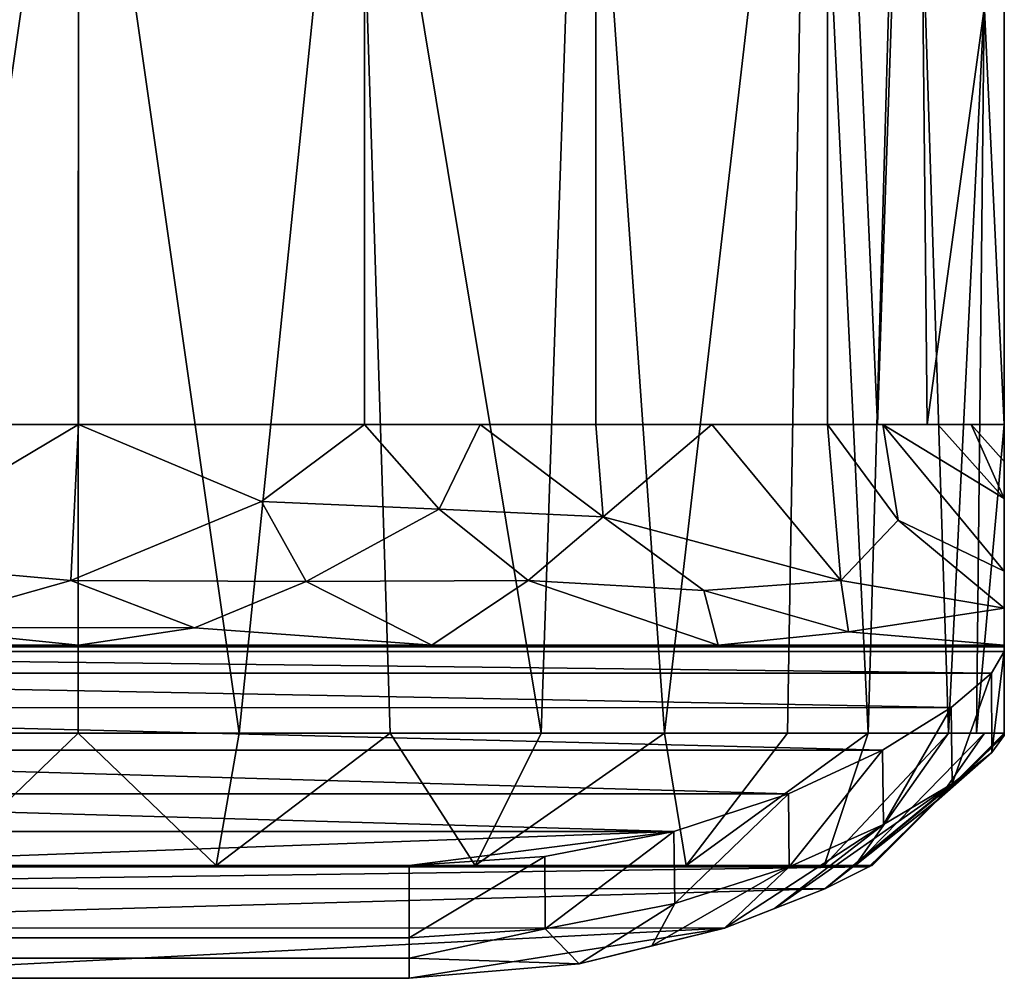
# Model space of a CAD drawing. Header units: millimetres. Extents: x -147 to 147, y -71 to 161.
# Tile 5 of 24: x -1 to 21, y -71 to -49. Entities that reach past the tile are written whole.
import ezdxf

# ---------------------------------------------------------------- set-up
doc = ezdxf.new("R2010")
doc.units = ezdxf.units.MM
doc.layers.add('P-SANR-FIXT', color=6, linetype='Continuous', lineweight=30)

msp = doc.modelspace()

# ---------------------------------------------------------------- meshes
at = {"layer": 'P-SANR-FIXT'}
mesh = msp.add_polyface(dxfattribs=at)
corners = [(21, -33, -23.5), (21, -39.375, -23.5), (21, -45.75, -23.5), (21, -52.125, -23.5), (21, -58.5, -23.5), (16.989, -58.5, -35.843), (6.489, -58.5, -43.472), (-6.489, -58.5, -43.472), (-16.989, -58.5, -35.843), (-21, -58.5, -23.5), (-21, -52.125, -23.5), (-21, -45.75, -23.5), (-21, -39.375, -23.5), (-21, -33, -23.5), (-16.989, -33, -35.843), (-6.489, -33, -43.472), (6.489, -33, -43.472), (16.989, -33, -35.843), (-19.252, -33, -28.879), (-18.995, -58.5, -29.672), (19.252, -58.5, -28.879), (18.995, -33, -29.672), (-11.739, -33, -39.658), (-11.739, -58.5, -39.658), (0, -58.5, -43.472), (0, -33, -43.472), (11.739, -58.5, -39.658), (11.739, -33, -39.658), (-18.121, -33, -32.361), (18.121, -58.5, -32.361)]
mesh.append_faces([[corners[k] for k in face] for face in [(18, 11, 12, 13)]], dxfattribs={"vtx0": -1})
mesh.append_faces([[corners[k] for k in face] for face in [(21, 29, 17)]], dxfattribs={"vtx0": -1, "vtx1": -1})
mesh.append_faces([[corners[k] for k in face] for face in [(11, 18, 19), (2, 20, 21)]], dxfattribs={"vtx0": -1, "vtx1": -1, "vtx2": -1})
mesh.append_faces([[corners[k] for k in face] for face in [(28, 8, 19), (17, 5, 26, 27), (27, 26, 6, 16), (16, 6, 24, 25), (21, 20, 29), (19, 18, 28)]], dxfattribs={"vtx0": -1, "vtx2": -1})
mesh.append_faces([[corners[k] for k in face] for face in [(28, 14, 8), (29, 5, 17)]], dxfattribs={"vtx1": -1, "vtx2": -1})
mesh.append_faces([[corners[k] for k in face] for face in [(22, 15, 7, 23), (23, 8, 14, 22), (24, 7, 15, 25)]], dxfattribs={"vtx1": -1, "vtx3": -1})
mesh.append_faces([[corners[k] for k in face] for face in [(3, 4, 20, 2)]], dxfattribs={"vtx2": -1})
mesh.append_faces([[corners[k] for k in face] for face in [(19, 9, 10, 11), (21, 0, 1, 2)]], dxfattribs={"vtx3": -1})
mesh = msp.add_polyface(dxfattribs=at)
corners = [(21, -58.5, -23.5), (21, -52.125, -23.5), (21, -45.75, -23.5), (21, -39.375, -23.5), (21, -33, -23.5), (20.992, -33, -22.907), (20.967, -33, -22.315), (16.561, -37.331, -10.588), (6.263, -39.965, -3.456), (-6.263, -39.965, -3.456), (-16.561, -37.331, -10.588), (-20.967, -33, -22.315), (-20.992, -33, -22.907), (-21, -33, -23.5), (-21, -39.375, -23.5), (-21, -45.75, -23.5), (-21, -52.125, -23.5), (-21, -58.5, -23.5), (-21, -65.5, -23.5), (-19.735, -65.5, -16.322), (-16.09, -65.5, -10.005), (-10.503, -65.5, -5.315), (-3.649, -65.5, -2.82), (3.644, -65.5, -2.819), (10.498, -65.5, -5.313), (16.086, -65.5, -10.001), (19.733, -65.5, -16.317), (21, -65.5, -23.5), (11.412, -38.648, -7.022), (-11.412, -38.648, -7.022), (18.764, -35.165, -16.451), (20.545, -48.938, -19.153), (17.91, -65.5, -13.159), (0, -39.965, -3.456), (13.292, -65.5, -7.657), (7.071, -65.5, -4.066), (-18.764, -35.165, -16.451), (-20.545, -48.938, -19.153), (-13.296, -65.5, -7.66), (-7.076, -65.5, -4.067), (-17.912, -65.5, -13.163), (20.367, -65.5, -19.909), (-0.003, -65.5, -2.819)]
mesh.append_faces([[corners[k] for k in face] for face in [(6, 3, 5), (38, 10, 20), (40, 36, 19), (15, 11, 14), (10, 38, 29), (18, 37, 17), (19, 37, 18), (36, 40, 10)]], dxfattribs={"vtx0": -1, "vtx1": -1})
mesh.append_faces([[corners[k] for k in face] for face in [(37, 19, 36), (0, 31, 41), (6, 31, 2), (26, 31, 30), (15, 37, 11)]], dxfattribs={"vtx0": -1, "vtx1": -1, "vtx2": -1})
mesh.append_faces([[corners[k] for k in face] for face in [(31, 26, 41), (28, 24, 34), (7, 25, 32), (23, 8, 33), (30, 32, 26), (21, 9, 29), (14, 11, 12), (9, 21, 39), (8, 23, 35), (22, 33, 9), (33, 22, 42)]], dxfattribs={"vtx0": -1, "vtx2": -1})
mesh.append_faces([[corners[k] for k in face] for face in [(37, 15, 16, 17)]], dxfattribs={"vtx0": -1, "vtx3": -1})
mesh.append_faces([[corners[k] for k in face] for face in [(27, 0, 41)]], dxfattribs={"vtx1": -1})
mesh.append_faces([[corners[k] for k in face] for face in [(40, 20, 10), (2, 3, 6), (1, 2, 31, 0), (30, 7, 32), (39, 22, 9), (28, 8, 24), (6, 30, 31), (34, 25, 7), (7, 28, 34), (35, 24, 8), (38, 21, 29), (42, 23, 33), (36, 11, 37)]], dxfattribs={"vtx1": -1, "vtx2": -1})
mesh.append_faces([[corners[k] for k in face] for face in [(3, 4, 5), (12, 13, 14)]], dxfattribs={"vtx2": -1})
mesh = msp.add_polyface(dxfattribs=at)
corners = [(21, -58.5, -23.5), (21, -61.821, -30.891), (21, -63.5, -38.83), (8.016, -63.5, -48.233), (-8.016, -63.5, -48.233), (-21, -63.5, -38.83), (-21, -63.271, -36.127), (-21, -62.677, -33.482), (-21, -61.828, -30.909), (-21, -60.807, -28.4), (-21, -59.679, -25.936), (-21, -58.5, -23.5), (-16.989, -58.5, -35.843), (-6.489, -58.5, -43.472), (6.489, -58.5, -43.472), (16.989, -58.5, -35.843), (-19.494, -58.5, -28.134), (-20.247, -58.5, -25.817), (-16.114, -63.5, -42.369), (-16.342, -61.673, -38.431), (-18.242, -58.5, -31.989), (-18.71, -61.17, -34.635), (-11.739, -58.5, -39.658), (-10.109, -61.827, -43.341), (-0.171, -62.033, -45.961), (17.294, -62.034, -37.835), (11.739, -58.5, -39.658), (10.199, -62.037, -43.517), (14.508, -63.5, -43.532), (19.494, -58.5, -28.134), (21, -60.175, -27.227), (21, -59.338, -25.364), (20.247, -58.5, -25.817), (-17.583, -63.099, -39.891), (-13.482, -63.027, -43.207), (-9.268, -63.072, -45.611), (0, -63.5, -48.233), (-3.945, -63.102, -47.22), (-5.185, -61.583, -44.946), (-12.065, -63.5, -45.301), (-13.536, -61.883, -41.245), (0, -58.5, -43.472), (21, -62.661, -34.86), (18.596, -60.666, -34.278), (18.242, -58.5, -31.989), (9.114, -58.5, -41.565), (8.182, -60.414, -43.253), (5.166, -62.058, -45.386), (4.155, -60.24, -44.404), (11.902, -60.591, -41.355), (14.188, -62.26, -41.225), (14.364, -58.5, -37.751), (17.464, -63.196, -40.372), (2.637, -63.108, -47.414)]
mesh.append_faces([[corners[k] for k in face] for face in [(13, 23, 22), (20, 9, 16), (12, 21, 20), (10, 16, 9), (9, 20, 8), (8, 21, 7), (6, 33, 5), (4, 37, 36), (41, 38, 13), (42, 43, 1), (36, 53, 3)]], dxfattribs={"vtx0": -1, "vtx1": -1})
mesh.append_faces([[corners[k] for k in face] for face in [(25, 42, 52), (21, 19, 7), (35, 23, 38), (21, 12, 19), (43, 42, 25), (37, 53, 36), (49, 51, 25), (47, 46, 27), (37, 35, 38), (40, 34, 33), (8, 20, 21), (40, 19, 22), (6, 19, 33), (14, 46, 48), (23, 35, 34), (38, 41, 24), (52, 50, 25), (49, 46, 45), (43, 44, 1), (18, 33, 34), (23, 34, 40), (39, 34, 35), (37, 4, 35), (53, 47, 3), (38, 24, 37), (48, 47, 24), (38, 23, 13), (23, 40, 22), (19, 40, 33), (15, 43, 25), (46, 47, 48), (49, 27, 46), (24, 47, 53), (47, 27, 3), (41, 48, 24), (27, 49, 50), (50, 28, 27), (50, 49, 25), (52, 28, 50), (24, 53, 37)]], dxfattribs={"vtx0": -1, "vtx1": -1, "vtx2": -1})
mesh.append_faces([[corners[k] for k in face] for face in [(30, 29, 32), (25, 51, 15), (19, 12, 22), (33, 18, 5), (19, 6, 7), (32, 31, 30), (35, 4, 39), (30, 44, 29), (44, 30, 1), (43, 15, 44), (48, 41, 14), (52, 2, 28)]], dxfattribs={"vtx0": -1, "vtx2": -1})
mesh.append_faces([[corners[k] for k in face] for face in [(14, 45, 46), (45, 26, 49), (28, 3, 27), (39, 18, 34), (26, 51, 49), (42, 2, 52)]], dxfattribs={"vtx1": -1, "vtx2": -1})
mesh.append_faces([[corners[k] for k in face] for face in [(32, 0, 31)]], dxfattribs={"vtx2": -1})
mesh.append_faces([[corners[k] for k in face] for face in [(10, 11, 17, 16)]], dxfattribs={"vtx3": -1})
mesh = msp.add_polyface(dxfattribs=at)
corners = [(21, -65.5, -23.5), (21, -65.5, -89.77), (21, -65.5, -90.037), (21, -65.5, -90.304), (21, -65.513, -91.063), (21, -65.549, -91.821), (21, -63.649, -93.141), (21, -63.537, -91.7), (21, -63.5, -90.255), (21, -63.5, -38.83), (21, -61.821, -30.891), (21, -58.5, -23.5)]
mesh.append_faces([[corners[k] for k in face] for face in [(0, 10, 11)]], dxfattribs={"vtx0": -1})
mesh.append_faces([[corners[k] for k in face] for face in [(4, 7, 8, 3), (0, 9, 10), (9, 0, 1), (8, 2, 3)]], dxfattribs={"vtx0": -1, "vtx2": -1})
mesh.append_faces([[corners[k] for k in face] for face in [(8, 9, 1, 2)]], dxfattribs={"vtx1": -1, "vtx3": -1})
mesh.append_faces([[corners[k] for k in face] for face in [(5, 6, 7, 4)]], dxfattribs={"vtx2": -1})
mesh = msp.add_polyface(dxfattribs=at)
corners = [(-21, -63.5, -38.83), (-8.016, -63.5, -48.233), (8.016, -63.5, -48.233), (21, -63.5, -38.83), (21, -63.5, -90.255), (-21, -63.5, -90.255)]
mesh.append_faces([[corners[k] for k in face] for face in [(2, 5, 1)]], dxfattribs={"vtx0": -1, "vtx1": -1})
mesh.append_faces([[corners[k] for k in face] for face in [(0, 1, 5), (4, 5, 2, 3)]], dxfattribs={"vtx1": -1})
mesh = msp.add_polyface(dxfattribs=at)
corners = [(21, -63.649, -93.141), (20.711, -64.137, -96.189), (19.795, -64.918, -99.047), (18.239, -65.884, -101.551), (16.102, -66.874, -103.57), (13.502, -67.725, -105.034), (10.583, -68.298, -105.916), (7.5, -68.5, -106.21), (-7.5, -68.5, -106.21), (-10.58, -68.298, -105.917), (-13.498, -67.726, -105.036), (-16.098, -66.876, -103.574), (-18.235, -65.886, -101.556), (-19.792, -64.921, -99.054), (-20.709, -64.138, -96.195), (-21, -63.649, -93.141), (-21, -63.537, -91.7), (-21, -63.5, -90.255), (21, -63.5, -90.255), (21, -63.537, -91.7)]
mesh.append_faces([[corners[k] for k in face] for face in [(10, 8, 9)]], dxfattribs={"vtx0": -1})
mesh.append_faces([[corners[k] for k in face] for face in [(14, 2, 13), (12, 4, 11)]], dxfattribs={"vtx0": -1, "vtx1": -1})
mesh.append_faces([[corners[k] for k in face] for face in [(8, 10, 5)]], dxfattribs={"vtx0": -1, "vtx1": -1, "vtx2": -1})
mesh.append_faces([[corners[k] for k in face] for face in [(15, 0, 1), (1, 14, 15), (12, 3, 4), (3, 12, 13)]], dxfattribs={"vtx0": -1, "vtx2": -1})
mesh.append_faces([[corners[k] for k in face] for face in [(18, 19, 16, 17)]], dxfattribs={"vtx1": -1})
mesh.append_faces([[corners[k] for k in face] for face in [(1, 2, 14), (2, 3, 13), (4, 5, 11), (7, 8, 5), (10, 11, 5)]], dxfattribs={"vtx1": -1, "vtx2": -1})
mesh.append_faces([[corners[k] for k in face] for face in [(19, 0, 15, 16)]], dxfattribs={"vtx1": -1, "vtx3": -1})
mesh.append_faces([[corners[k] for k in face] for face in [(5, 6, 7)]], dxfattribs={"vtx2": -1})
mesh = msp.add_polyface(dxfattribs=at)
corners = [(21, -65.549, -91.821), (20.715, -65.937, -94.911), (19.819, -66.645, -97.785), (18.263, -67.567, -100.342), (16.117, -68.533, -102.403), (13.528, -69.365, -103.879), (10.588, -69.939, -104.774), (7.5, -70.142, -105.069), (7.5, -68.5, -106.21), (10.583, -68.298, -105.916), (13.502, -67.725, -105.034), (16.102, -66.874, -103.57), (18.239, -65.884, -101.551), (19.795, -64.918, -99.047), (20.711, -64.137, -96.189), (21, -63.649, -93.141)]
mesh.append_faces([[corners[k] for k in face] for face in [(15, 1, 14), (14, 2, 13), (11, 5, 10), (10, 6, 9)]], dxfattribs={"vtx0": -1, "vtx1": -1})
mesh.append_faces([[corners[k] for k in face] for face in [(14, 1, 2), (3, 12, 13), (12, 3, 4), (4, 11, 12)]], dxfattribs={"vtx0": -1, "vtx2": -1})
mesh.append_faces([[corners[k] for k in face] for face in [(2, 3, 13), (4, 5, 11), (6, 7, 9), (5, 6, 10)]], dxfattribs={"vtx1": -1, "vtx2": -1})
mesh.append_faces([[corners[k] for k in face] for face in [(15, 0, 1), (7, 8, 9)]], dxfattribs={"vtx2": -1})
mesh = msp.add_polyface(dxfattribs=at)
corners = [(-21, -65.5, -23.5), (-19.5, -67, -23.5), (-18, -68.5, -23.5), (-16.914, -68.5, -17.342), (-13.788, -68.5, -11.929), (-9, -68.5, -7.912), (-3.127, -68.5, -5.774), (3.123, -68.5, -5.773), (8.997, -68.5, -7.91), (13.786, -68.5, -11.927), (16.913, -68.5, -17.339), (18, -68.5, -23.5), (19.5, -67, -23.5), (21, -65.5, -23.5), (19.733, -65.5, -16.317), (16.086, -65.5, -10.001), (10.498, -65.5, -5.313), (3.644, -65.5, -2.819), (-3.649, -65.5, -2.82), (-10.503, -65.5, -5.315), (-16.09, -65.5, -10.005), (-19.735, -65.5, -16.322), (17.615, -68.5, -21.321), (-17.616, -68.5, -21.321), (20.552, -65.5, -20.958), (17.91, -65.5, -13.159), (13.292, -65.5, -7.657), (7.071, -65.5, -4.066), (-13.296, -65.5, -7.66), (-7.076, -65.5, -4.067), (-17.912, -65.5, -13.163), (-0.003, -65.5, -2.819)]
mesh.append_faces([[corners[k] for k in face] for face in [(17, 7, 27), (16, 8, 26), (15, 9, 25), (10, 25, 9), (9, 26, 8), (8, 27, 7), (28, 5, 19), (14, 22, 24), (31, 7, 17)]], dxfattribs={"vtx0": -1, "vtx1": -1})
mesh.append_faces([[corners[k] for k in face] for face in [(12, 24, 22), (1, 23, 21)]], dxfattribs={"vtx0": -1, "vtx1": -1, "vtx2": -1})
mesh.append_faces([[corners[k] for k in face] for face in [(14, 10, 22), (8, 16, 27), (10, 14, 25), (9, 15, 26), (21, 23, 3)]], dxfattribs={"vtx0": -1, "vtx2": -1})
mesh.append_faces([[corners[k] for k in face] for face in [(28, 20, 4), (29, 19, 5), (30, 21, 3), (31, 18, 6), (6, 7, 31), (5, 6, 29), (3, 4, 30), (4, 5, 28), (18, 29, 6), (20, 30, 4)]], dxfattribs={"vtx1": -1, "vtx2": -1})
mesh.append_faces([[corners[k] for k in face] for face in [(1, 2, 23), (22, 11, 12), (21, 0, 1), (12, 13, 24)]], dxfattribs={"vtx2": -1})
mesh = msp.add_polyface(dxfattribs=at)
corners = [(21, -65.549, -91.821), (19.462, -67.037, -91.579), (17.924, -68.526, -91.337), (16.926, -69.026, -95.14), (14.651, -69.92, -98.203), (11.359, -70.731, -100.128), (7.5, -71.058, -100.787), (7.5, -70.6, -102.928), (7.5, -70.142, -105.069), (10.588, -69.939, -104.774), (13.528, -69.365, -103.879), (16.117, -68.533, -102.403), (18.263, -67.567, -100.342), (19.819, -66.645, -97.785), (20.715, -65.937, -94.911), (15.788, -69.473, -96.672), (13.005, -70.325, -99.165)]
mesh.append_faces([[corners[k] for k in face] for face in [(1, 14, 0), (3, 1, 2)]], dxfattribs={"vtx0": -1})
mesh.append_faces([[corners[k] for k in face] for face in [(15, 13, 3)]], dxfattribs={"vtx0": -1, "vtx1": -1})
mesh.append_faces([[corners[k] for k in face] for face in [(14, 1, 3), (5, 7, 9)]], dxfattribs={"vtx0": -1, "vtx1": -1, "vtx2": -1})
mesh.append_faces([[corners[k] for k in face] for face in [(3, 13, 14), (11, 4, 16)]], dxfattribs={"vtx0": -1, "vtx2": -1})
mesh.append_faces([[corners[k] for k in face] for face in [(8, 9, 7)]], dxfattribs={"vtx1": -1})
mesh.append_faces([[corners[k] for k in face] for face in [(12, 13, 15), (15, 4, 12), (10, 11, 16), (9, 10, 5), (16, 5, 10), (11, 12, 4)]], dxfattribs={"vtx1": -1, "vtx2": -1})
mesh.append_faces([[corners[k] for k in face] for face in [(5, 6, 7)]], dxfattribs={"vtx2": -1})
mesh = msp.add_polyface(dxfattribs=at)
corners = [(21, -65.5, -90.256), (19.498, -67, -90.219), (17.993, -68.5, -90.255), (17.968, -68.506, -90.797), (17.925, -68.526, -91.338), (19.462, -67.037, -91.579), (21, -65.549, -91.821), (21, -65.514, -91.087), (21, -65.507, -90.655), (17.949, -68.515, -91.043)]
mesh.append_faces([[corners[k] for k in face] for face in [(7, 5, 6)]], dxfattribs={"vtx0": -1})
mesh.append_faces([[corners[k] for k in face] for face in [(8, 3, 7), (2, 8, 1)]], dxfattribs={"vtx0": -1, "vtx1": -1})
mesh.append_faces([[corners[k] for k in face] for face in [(7, 9, 5)]], dxfattribs={"vtx0": -1, "vtx1": -1, "vtx2": -1})
mesh.append_faces([[corners[k] for k in face] for face in [(2, 3, 8), (3, 9, 7)]], dxfattribs={"vtx1": -1, "vtx2": -1})
mesh.append_faces([[corners[k] for k in face] for face in [(8, 0, 1), (9, 4, 5)]], dxfattribs={"vtx2": -1})
mesh = msp.add_polyface(dxfattribs=at)
corners = [(17.995, -68.5, -90.183), (19.497, -67, -90.219), (21, -65.5, -90.256), (21, -65.5, -90.013), (21, -65.5, -89.77), (19.5, -67, -89.77), (18, -68.5, -89.77), (17.999, -68.5, -89.976), (18.976, -67.524, -89.77), (19.237, -67.262, -89.991), (20.024, -66.476, -89.77), (20.022, -66.476, -90.232), (18.746, -67.75, -90.201), (17.997, -68.5, -90.094), (18.617, -67.881, -90.045), (18.619, -67.881, -89.901), (21, -65.5, -89.875), (20.229, -66.27, -89.937), (20.365, -66.134, -90.096)]
mesh.append_faces([[corners[k] for k in face] for face in [(8, 9, 5), (5, 17, 10), (7, 15, 6), (3, 18, 2)]], dxfattribs={"vtx0": -1, "vtx1": -1})
mesh.append_faces([[corners[k] for k in face] for face in [(14, 9, 15), (7, 14, 15), (12, 14, 13), (1, 18, 9), (3, 17, 18), (1, 9, 14), (15, 9, 8), (17, 9, 18), (17, 16, 10), (9, 17, 5)]], dxfattribs={"vtx0": -1, "vtx1": -1, "vtx2": -1})
mesh.append_faces([[corners[k] for k in face] for face in [(15, 8, 6), (14, 12, 1), (18, 11, 2)]], dxfattribs={"vtx0": -1, "vtx2": -1})
mesh.append_faces([[corners[k] for k in face] for face in [(3, 16, 17), (7, 13, 14), (1, 11, 18)]], dxfattribs={"vtx1": -1, "vtx2": -1})
mesh.append_faces([[corners[k] for k in face] for face in [(16, 4, 10), (13, 0, 12)]], dxfattribs={"vtx2": -1})
mesh = msp.add_polyface(dxfattribs=at)
corners = [(18, -68.5, -89.77), (19.5, -67, -89.77), (21, -65.5, -89.77), (21, -65.5, -23.5), (19.5, -67, -23.5), (18, -68.5, -23.5)]
mesh.append_faces([[corners[k] for k in face] for face in [(3, 4, 1, 2)]], dxfattribs={"vtx1": -1})
mesh.append_faces([[corners[k] for k in face] for face in [(5, 0, 1, 4)]], dxfattribs={"vtx2": -1})
mesh = msp.add_polyface(dxfattribs=at)
corners = [(-17.994, -68.5, -90.219), (17.994, -68.5, -90.219), (17.998, -68.5, -89.995), (18, -68.5, -89.77), (18, -68.5, -23.5), (16.913, -68.5, -17.339), (13.786, -68.5, -11.927), (8.997, -68.5, -7.91), (3.123, -68.5, -5.773), (-3.127, -68.5, -5.774), (-9, -68.5, -7.912), (-13.788, -68.5, -11.929), (-16.914, -68.5, -17.342), (-18, -68.5, -23.5), (-18, -68.5, -89.77), (-17.998, -68.5, -89.995)]
mesh.append_faces([[corners[k] for k in face] for face in [(4, 10, 13, 14)]], dxfattribs={"vtx0": -1, "vtx1": -1, "vtx3": -1})
mesh.append_faces([[corners[k] for k in face] for face in [(2, 14, 15, 0), (14, 2, 3, 4)]], dxfattribs={"vtx0": -1, "vtx3": -1})
mesh.append_faces([[corners[k] for k in face] for face in [(7, 8, 4, 6)]], dxfattribs={"vtx1": -1, "vtx2": -1})
mesh.append_faces([[corners[k] for k in face] for face in [(11, 12, 13, 10), (4, 5, 6), (0, 1, 2)]], dxfattribs={"vtx2": -1})
mesh.append_faces([[corners[k] for k in face] for face in [(8, 9, 10, 4)]], dxfattribs={"vtx2": -1, "vtx3": -1})
mesh = msp.add_polyface(dxfattribs=at)
corners = [(-17.993, -68.5, -90.255), (-17.968, -68.506, -90.797), (-17.925, -68.526, -91.338), (-16.948, -69.016, -95.094), (-14.666, -69.915, -98.189), (-11.353, -70.732, -100.13), (-7.5, -71.058, -100.787), (7.5, -71.058, -100.787), (11.359, -70.731, -100.128), (14.651, -69.92, -98.203), (16.926, -69.026, -95.14), (17.925, -68.526, -91.338), (17.968, -68.506, -90.797), (17.993, -68.5, -90.255)]
mesh.append_faces([[corners[k] for k in face] for face in [(6, 4, 5)]], dxfattribs={"vtx0": -1})
mesh.append_faces([[corners[k] for k in face] for face in [(9, 4, 6)]], dxfattribs={"vtx0": -1, "vtx1": -1, "vtx2": -1})
mesh.append_faces([[corners[k] for k in face] for face in [(2, 11, 12, 1), (11, 2, 3), (3, 10, 11)]], dxfattribs={"vtx0": -1, "vtx2": -1})
mesh.append_faces([[corners[k] for k in face] for face in [(8, 9, 7)]], dxfattribs={"vtx1": -1})
mesh.append_faces([[corners[k] for k in face] for face in [(9, 10, 4), (6, 7, 9), (3, 4, 10)]], dxfattribs={"vtx1": -1, "vtx2": -1})
mesh.append_faces([[corners[k] for k in face] for face in [(12, 13, 0, 1)]], dxfattribs={"vtx3": -1})
mesh = msp.add_polyface(dxfattribs=at)
corners = [(-7.5, -70.142, -105.069), (-7.5, -68.5, -106.21), (7.5, -68.5, -106.21), (7.5, -70.142, -105.069)]
mesh.append_faces([[corners[k] for k in face] for face in [(0, 1, 2, 3)]])
mesh = msp.add_polyface(dxfattribs=at)
corners = [(-7.5, -71.058, -100.787), (-7.5, -70.6, -102.928), (-7.5, -70.142, -105.069), (7.5, -70.142, -105.069), (7.5, -70.6, -102.928), (7.5, -71.058, -100.787)]
mesh.append_faces([[corners[k] for k in face] for face in [(5, 0, 1, 4)]], dxfattribs={"vtx2": -1})
mesh.append_faces([[corners[k] for k in face] for face in [(1, 2, 3, 4)]], dxfattribs={"vtx3": -1})

doc.saveas('drawing.dxf')
